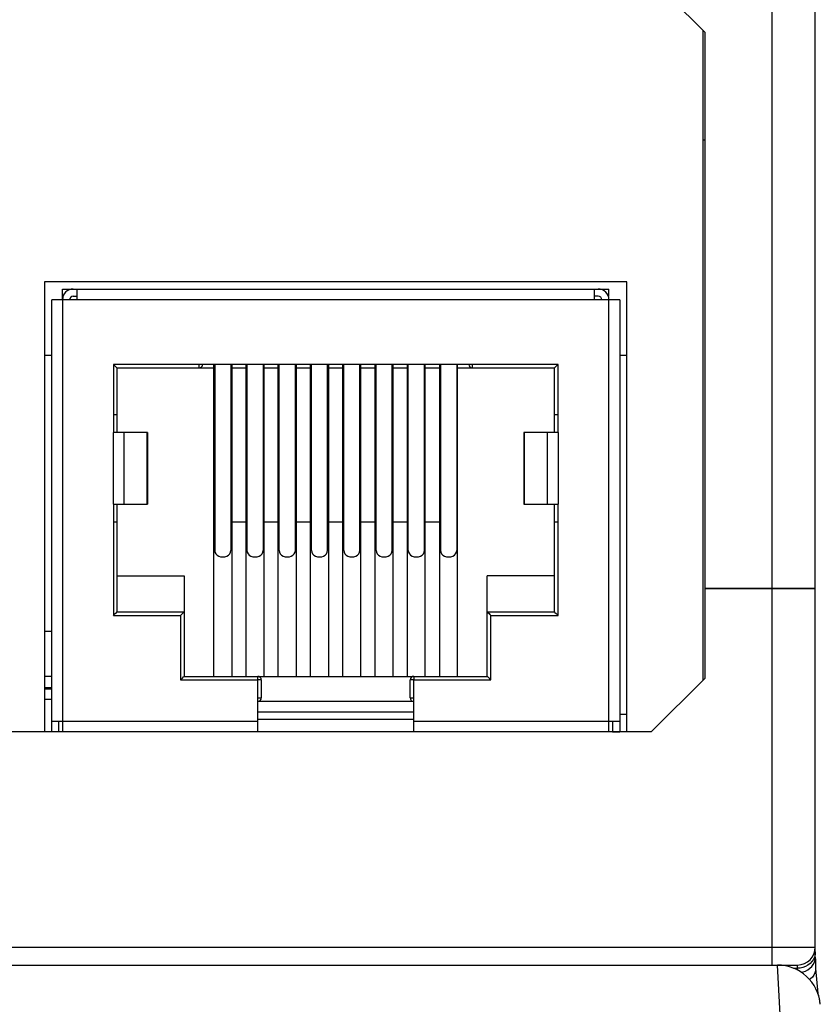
# Model space of a CAD drawing. Header units: millimetres. Extents: x 0 to 1574, y -402 to 1216.
# Tile 74 of 89: x 706 to 729, y 1174 to 1201. Entities that reach past the tile are written whole.
import ezdxf

# ---------------------------------------------------------------- set-up
doc = ezdxf.new("R2010")
doc.units = ezdxf.units.MM
doc.header["$LTSCALE"] = 65.395
for name, color, linetype in [('EXTRUDED-112722_00_3_AM_0', 7, 'CONTINUOUS'), ('EXTRUDED-13490_00_3_AM_0', 7, 'CONTINUOUS'), ('EXTRUDED-7756_00_3_AM_0', 7, 'CONTINUOUS'), ('INSULATOR_00_3_AM_0', 7, 'CONTINUOUS'), ('MANIFOLD_SOLID_BREP_106661_AM_0', 7, 'CONTINUOUS'), ('OPTIONCARDS_08_00_3_AM_0', 7, 'CONTINUOUS'), ('PL_OPTIONCARD_BTM_00_3_AM_0', 7, 'CONTINUOUS'), ('PL_VFC5610_IOCAE_CONVER_3_AM_0', 7, 'CONTINUOUS'), ('SHIELDING_00_3_AM_0', 7, 'CONTINUOUS'), ('X610_37_IO_BASE-20150120_3_AM_0', 7, 'CONTINUOUS'), ('XUAN_NIU_3_AM_0', 7, 'CONTINUOUS')]:
    doc.layers.add(name, color=color, linetype=linetype)

msp = doc.modelspace()

# ---------------------------------------------------------------- linework, layer by layer
at = {"layer": 'EXTRUDED-112722_00_3_AM_0', "color": 7}
msp.add_line((707.267, 1184.255), (707.067, 1184.255), dxfattribs=at)
at = {"layer": 'EXTRUDED-13490_00_3_AM_0', "color": 7}
msp.add_line((707.269, 1182.355), (707.067, 1182.355), dxfattribs=at)
at = {"layer": 'EXTRUDED-7756_00_3_AM_0', "color": 7}
msp.add_line((723.107, 1181.955), (723.307, 1181.955), dxfattribs=at)
at = {"layer": 'INSULATOR_00_3_AM_0', "color": 7}
for p, q in [((711.377, 1191.605), (711.377, 1191.705)), ((711.787, 1183.005), (711.787, 1191.705)), ((711.812, 1191.705), (711.812, 1186.518)), ((712.262, 1191.705), (712.262, 1186.518)), ((712.287, 1191.705), (712.287, 1183.005)), ((712.687, 1183.005), (712.687, 1191.705)), ((712.712, 1191.705), (712.712, 1186.518)), ((713.162, 1191.705), (713.162, 1186.518)), ((713.187, 1191.705), (713.187, 1183.005)), ((713.587, 1183.005), (713.587, 1191.705)), ((713.612, 1186.518), (713.612, 1191.705)), ((714.062, 1186.518), (714.062, 1191.705)), ((714.087, 1191.705), (714.087, 1183.005)), ((714.487, 1183.005), (714.487, 1191.705)), ((714.512, 1186.518), (714.512, 1191.705)), ((714.962, 1186.518), (714.962, 1191.705)), ((714.987, 1191.705), (714.987, 1183.005)), ((715.387, 1183.005), (715.387, 1191.705)), ((715.412, 1186.518), (715.412, 1191.705)), ((715.862, 1186.518), (715.862, 1191.705)), ((715.887, 1183.005), (715.887, 1191.705)), ((716.287, 1183.005), (716.287, 1191.705)), ((716.312, 1186.518), (716.312, 1191.705)), ((716.762, 1186.518), (716.762, 1191.705)), ((716.787, 1183.005), (716.787, 1191.705)), ((717.187, 1183.005), (717.187, 1191.705)), ((717.212, 1186.518), (717.212, 1191.705)), ((717.662, 1186.518), (717.662, 1191.705)), ((717.687, 1183.005), (717.687, 1191.705)), ((718.087, 1183.005), (718.087, 1191.705)), ((718.112, 1191.705), (718.112, 1186.518)), ((718.562, 1191.705), (718.562, 1186.518)), ((718.587, 1183.005), (718.587, 1191.705)), ((718.997, 1191.705), (718.997, 1191.605)), ((709.087, 1191.605), (709.087, 1189.805)), ((709.087, 1191.605), (711.812, 1191.605)), ((712.262, 1191.605), (712.712, 1191.605)), ((713.162, 1191.605), (713.612, 1191.605)), ((714.062, 1191.605), (714.512, 1191.605)), ((714.962, 1191.605), (715.412, 1191.605)), ((715.862, 1191.605), (716.312, 1191.605)), ((716.762, 1191.605), (717.212, 1191.605)), ((717.662, 1191.605), (718.112, 1191.605)), ((718.562, 1191.605), (721.287, 1191.605)), ((721.287, 1189.805), (721.287, 1191.605)), ((708.987, 1190.305), (709.087, 1190.305)), ((721.287, 1190.305), (721.387, 1190.305)), ((709.087, 1187.805), (709.087, 1184.805)), ((721.287, 1184.805), (721.287, 1187.805)), ((709.087, 1187.305), (708.987, 1187.305)), ((712.687, 1187.305), (712.287, 1187.305)), ((713.587, 1187.305), (713.187, 1187.305)), ((714.487, 1187.305), (714.087, 1187.305)), ((715.387, 1187.305), (714.987, 1187.305)), ((716.287, 1187.305), (715.887, 1187.305)), ((717.187, 1187.305), (716.787, 1187.305)), ((718.087, 1187.305), (717.687, 1187.305)), ((721.387, 1187.305), (721.287, 1187.305)), ((709.087, 1185.805), (710.962, 1185.805)), ((710.962, 1185.805), (710.962, 1183.005)), ((719.412, 1183.005), (719.412, 1185.805)), ((721.287, 1185.805), (719.412, 1185.805)), ((709.087, 1184.805), (710.962, 1184.805)), ((719.412, 1184.805), (721.287, 1184.805)), ((710.962, 1183.005), (719.412, 1183.005)), ((713.012, 1182.905), (713.012, 1183.005)), ((713.112, 1182.905), (713.012, 1182.905)), ((713.112, 1182.905), (713.112, 1182.405)), ((717.262, 1182.405), (717.262, 1182.905)), ((717.362, 1182.905), (717.262, 1182.905)), ((717.362, 1183.005), (717.362, 1182.905)), ((713.012, 1182.405), (713.112, 1182.405)), ((717.262, 1182.405), (717.362, 1182.405))]:
    msp.add_line(p, q, dxfattribs=at)
for points in [[(709.036, 1191.656), (709.013, 1191.68), (708.987, 1191.705)], [(709.087, 1191.605), (709.082, 1191.609), (709.072, 1191.62), (709.036, 1191.656)], [(721.287, 1191.605), (721.291, 1191.61), (721.302, 1191.62), (721.338, 1191.656)], [(721.338, 1191.656), (721.362, 1191.679), (721.387, 1191.705)], [(711.812, 1186.518), (711.821, 1186.469), (711.842, 1186.426), (711.878, 1186.388), (711.924, 1186.359), (711.977, 1186.341), (712.037, 1186.334)], [(712.037, 1186.334), (712.097, 1186.341), (712.15, 1186.359), (712.196, 1186.388), (712.232, 1186.426), (712.253, 1186.469), (712.262, 1186.518)], [(712.712, 1186.518), (712.721, 1186.469), (712.742, 1186.426), (712.778, 1186.388), (712.824, 1186.359), (712.877, 1186.341), (712.937, 1186.334)], [(712.937, 1186.334), (712.997, 1186.341), (713.05, 1186.359), (713.096, 1186.388), (713.132, 1186.426), (713.153, 1186.469), (713.162, 1186.518)], [(713.612, 1186.518), (713.621, 1186.469), (713.642, 1186.426), (713.678, 1186.388), (713.724, 1186.359), (713.777, 1186.341), (713.837, 1186.334)], [(713.837, 1186.334), (713.897, 1186.341), (713.95, 1186.359), (713.996, 1186.388), (714.032, 1186.426), (714.053, 1186.469), (714.062, 1186.518)], [(714.512, 1186.518), (714.521, 1186.469), (714.542, 1186.426), (714.578, 1186.388), (714.624, 1186.359), (714.677, 1186.341), (714.737, 1186.334)], [(714.737, 1186.334), (714.797, 1186.341), (714.85, 1186.359), (714.896, 1186.388), (714.932, 1186.426), (714.953, 1186.469), (714.962, 1186.518)], [(715.412, 1186.518), (715.421, 1186.469), (715.442, 1186.426), (715.478, 1186.388), (715.524, 1186.359), (715.577, 1186.341), (715.637, 1186.334)], [(715.637, 1186.334), (715.697, 1186.341), (715.75, 1186.359), (715.796, 1186.388), (715.832, 1186.426), (715.853, 1186.469), (715.862, 1186.518)], [(716.312, 1186.518), (716.321, 1186.469), (716.342, 1186.426), (716.378, 1186.388), (716.424, 1186.359), (716.477, 1186.341), (716.537, 1186.334)], [(716.537, 1186.334), (716.597, 1186.341), (716.65, 1186.359), (716.696, 1186.388), (716.732, 1186.426), (716.753, 1186.469), (716.762, 1186.518)], [(717.212, 1186.518), (717.221, 1186.469), (717.242, 1186.426), (717.278, 1186.388), (717.324, 1186.359), (717.377, 1186.341), (717.437, 1186.334)], [(717.437, 1186.334), (717.497, 1186.341), (717.55, 1186.359), (717.596, 1186.388), (717.632, 1186.426), (717.653, 1186.469), (717.662, 1186.518)], [(718.112, 1186.518), (718.121, 1186.469), (718.142, 1186.426), (718.178, 1186.388), (718.224, 1186.359), (718.277, 1186.341), (718.337, 1186.334)], [(718.337, 1186.334), (718.397, 1186.341), (718.45, 1186.359), (718.496, 1186.388), (718.532, 1186.426), (718.553, 1186.469), (718.562, 1186.518)], [(708.987, 1184.705), (709.013, 1184.73), (709.036, 1184.754), (709.072, 1184.79)], [(709.072, 1184.79), (709.082, 1184.801), (709.087, 1184.805)], [(710.862, 1184.705), (710.887, 1184.731), (710.911, 1184.754)], [(710.911, 1184.754), (710.947, 1184.79), (710.958, 1184.8), (710.962, 1184.805)], [(719.412, 1184.805), (719.416, 1184.8), (719.427, 1184.79)], [(719.427, 1184.79), (719.463, 1184.754), (719.487, 1184.731), (719.512, 1184.705)], [(721.287, 1184.805), (721.292, 1184.801), (721.302, 1184.79), (721.338, 1184.754)], [(721.338, 1184.754), (721.361, 1184.73), (721.387, 1184.705)], [(710.862, 1182.905), (710.888, 1182.93), (710.911, 1182.954), (710.947, 1182.99)], [(710.947, 1182.99), (710.957, 1183.001), (710.962, 1183.005)], [(719.412, 1183.005), (719.417, 1183.001), (719.427, 1182.99), (719.463, 1182.954)], [(719.463, 1182.954), (719.486, 1182.93), (719.512, 1182.905)]]:
    msp.add_lwpolyline(points, dxfattribs=at)
for centre, start, end in [((711.377, 1191.705), 270, 360), ((718.997, 1191.705), 180, 270), ((713.012, 1182.905), 0, 90), ((717.362, 1182.905), 90, 180), ((713.012, 1182.405), 270, 360), ((717.362, 1182.405), 180, 270)]:
    msp.add_arc(centre, 0.1, start, end, dxfattribs=at)
at = {"layer": 'MANIFOLD_SOLID_BREP_106661_AM_0', "color": 7}
for p, q in [((725.437, 1182.905), (725.437, 1201.005)), ((707.067, 1194.005), (707.067, 1181.455)), ((723.307, 1194.005), (707.067, 1194.005)), ((723.307, 1181.455), (723.307, 1194.005))]:
    msp.add_line(p, q, dxfattribs=at)
at = {"layer": 'OPTIONCARDS_08_00_3_AM_0', "color": 7}
for p, q in [((727.363, 1185.455), (727.363, 1207.455)), ((728.563, 1180.705), (728.563, 1206.255)), ((725.487, 1200.955), (723.987, 1202.455)), ((725.487, 1185.455), (725.487, 1200.955)), ((725.487, 1197.955), (725.437, 1197.955)), ((707.267, 1191.955), (707.067, 1191.955)), ((723.307, 1191.955), (723.107, 1191.955)), ((725.487, 1185.455), (728.563, 1185.455))]:
    msp.add_line(p, q, dxfattribs=at)
at = {"layer": 'PL_OPTIONCARD_BTM_00_3_AM_0', "color": 7}
for p, q in [((725.487, 1182.955), (725.487, 1185.455)), ((728.563, 1185.455), (725.487, 1185.455)), ((727.363, 1174.955), (727.363, 1185.455)), ((728.563, 1175.175), (728.563, 1185.455)), ((723.987, 1181.455), (725.487, 1182.955)), ((723.987, 1181.455), (687.687, 1181.455)), ((639.811, 1175.455), (728.563, 1175.455)), ((640.311, 1174.955), (728.063, 1174.955)), ((728.063, 1174.816), (728.063, 1174.955)), ((727.957, 1174.864), (728.063, 1174.864)), ((728.571, 1174.862), (728.632, 1174.164))]:
    msp.add_line(p, q, dxfattribs=at)
for points in [[(728.174, 1174.752), (728.217, 1174.761), (728.287, 1174.786), (728.352, 1174.82), (728.411, 1174.863), (728.462, 1174.913), (728.505, 1174.972), (728.536, 1175.036), (728.556, 1175.104), (728.563, 1175.175)], [(728.563, 1175.319), (728.557, 1175.248), (728.538, 1175.178), (728.508, 1175.112), (728.467, 1175.052), (728.416, 1174.997), (728.357, 1174.951), (728.29, 1174.914), (728.217, 1174.886)], [(728.217, 1174.886), (728.141, 1174.87), (728.063, 1174.864)], [(728.571, 1174.857), (728.568, 1174.795), (728.552, 1174.733), (728.524, 1174.673), (728.483, 1174.618), (728.433, 1174.568), (728.405, 1174.548)]]:
    msp.add_lwpolyline(points, dxfattribs=at)
for centre, radius, start, end in [((728.063, 1175.455), 0.5, 270, 360), ((734.563, 1175.175), 6, 179.9996, 183.0366)]:
    msp.add_arc(centre, radius, start, end, dxfattribs=at)
at = {"layer": 'PL_VFC5610_IOCAE_CONVER_3_AM_0', "color": 7}
msp.add_line((727.664, 1171.955), (727.507, 1174.955), dxfattribs=at)
msp.add_arc((727.507, 1173.755), 1.2, 5, 90, dxfattribs=at)
at = {"layer": 'SHIELDING_00_3_AM_0', "color": 7}
for p, q in [((707.567, 1193.505), (707.567, 1193.805)), ((707.567, 1193.805), (722.807, 1193.805)), ((707.867, 1193.605), (707.967, 1193.605)), ((707.967, 1193.805), (707.967, 1193.505)), ((722.407, 1193.505), (722.407, 1193.805)), ((722.507, 1193.605), (722.407, 1193.605)), ((722.807, 1193.605), (722.807, 1193.805)), ((707.267, 1181.455), (707.267, 1193.505)), ((707.967, 1193.505), (707.267, 1193.505)), ((707.567, 1193.505), (707.567, 1181.755)), ((722.407, 1193.505), (707.967, 1193.505)), ((723.107, 1193.505), (722.407, 1193.505)), ((722.807, 1181.755), (722.807, 1193.505)), ((723.107, 1193.505), (723.107, 1181.455)), ((708.987, 1191.705), (708.987, 1189.805)), ((721.387, 1191.705), (708.987, 1191.705)), ((721.387, 1189.805), (721.387, 1191.705)), ((708.987, 1187.805), (708.987, 1189.805)), ((709.936, 1189.805), (708.987, 1189.805)), ((709.282, 1189.805), (709.282, 1187.805)), ((709.932, 1187.805), (709.932, 1189.805)), ((709.936, 1189.805), (709.936, 1187.805)), ((720.438, 1189.805), (720.438, 1187.805)), ((721.387, 1189.805), (720.438, 1189.805)), ((720.442, 1189.805), (720.442, 1187.805)), ((721.092, 1187.805), (721.092, 1189.805)), ((721.387, 1189.805), (721.387, 1187.805)), ((708.987, 1187.805), (708.987, 1184.705)), ((708.987, 1187.805), (709.936, 1187.805)), ((720.438, 1187.805), (721.387, 1187.805)), ((721.387, 1184.705), (721.387, 1187.805)), ((708.987, 1184.705), (710.862, 1184.705)), ((710.862, 1184.705), (710.862, 1182.905)), ((719.512, 1182.905), (719.512, 1184.705)), ((719.512, 1184.705), (721.387, 1184.705)), ((710.862, 1182.905), (713.012, 1182.905)), ((713.012, 1181.457), (713.012, 1182.905)), ((717.362, 1181.457), (717.362, 1182.905)), ((717.362, 1182.905), (719.512, 1182.905)), ((717.362, 1182.305), (713.012, 1182.305)), ((717.362, 1182.009), (713.012, 1182.009)), ((707.267, 1181.755), (707.567, 1181.755)), ((707.467, 1181.455), (707.467, 1181.755)), ((707.567, 1181.755), (707.567, 1181.457)), ((707.567, 1181.755), (713.012, 1181.755)), ((713.012, 1181.815), (717.362, 1181.815)), ((717.362, 1181.755), (722.807, 1181.755)), ((722.807, 1181.457), (722.807, 1181.755)), ((722.807, 1181.755), (723.107, 1181.755)), ((722.907, 1181.755), (722.907, 1181.455)), ((707.467, 1181.455), (707.267, 1181.455)), ((713.012, 1181.455), (707.567, 1181.455)), ((722.807, 1181.455), (717.362, 1181.455)), ((722.907, 1181.455), (723.107, 1181.455))]:
    msp.add_line(p, q, dxfattribs=at)
for centre, radius, start, end in [((707.867, 1193.505), 0.3, 90, 180), ((707.867, 1193.505), 0.1, 90, 180), ((722.507, 1193.505), 0.3, 0, 90), ((722.507, 1193.505), 0.1, 0, 90)]:
    msp.add_arc(centre, radius, start, end, dxfattribs=at)
at = {"layer": 'X610_37_IO_BASE-20150120_3_AM_0', "color": 7}
msp.add_arc((727.507, 1173.755), 1.2, 5, 20.2733, dxfattribs=at)
at = {"layer": 'XUAN_NIU_3_AM_0', "color": 7}
for p, q in [((707.267, 1183.004), (707.067, 1183.001)), ((707.067, 1182.695), (707.267, 1182.695)), ((707.267, 1182.649), (707.067, 1182.649))]:
    msp.add_line(p, q, dxfattribs=at)

doc.saveas('drawing.dxf')
